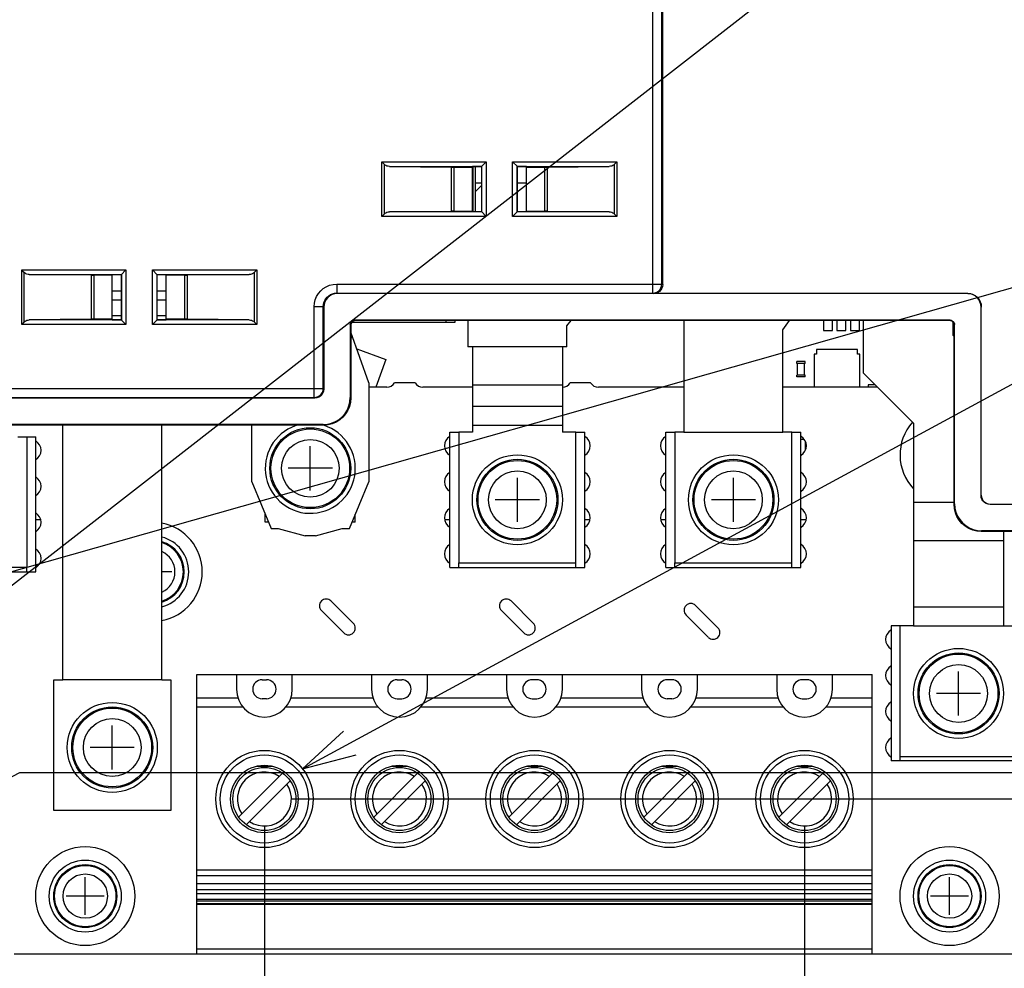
# Model space of a CAD drawing. Extents: x 28 to 410, y 33 to 287.
# Tile 53 of 63: x 313 to 350, y 173 to 208. Entities that reach past the tile are written whole.
import ezdxf

# ---------------------------------------------------------------- set-up
doc = ezdxf.new("R2010")
doc.units = 0
doc.header["$LTSCALE"] = 23.1
doc.layers.get('0').update_dxf_attribs({"linetype": 'CONTINUOUS'})
for name, color, linetype in [('ALL_AXIS', 7, 'CONTINUOUS'), ('ALL_CURVE', 7, 'CONTINUOUS'), ('ALL_DIM', 7, 'CONTINUOUS'), ('ALL_FEATURES', 7, 'CONTINUOUS'), ('ALL_NOTE', 7, 'CONTINUOUS')]:
    doc.layers.add(name, color=color, linetype=linetype)
doc.dimstyles.get("Standard").update_dxf_attribs({"dimtxt": 2.5, "dimasz": 2.5, "dimexe": 1.25, "dimexo": 0.625, "dimtad": 1, "dimcen": 2.5, "dimazin": 3, "dimtfac": 1, "dimtmove": 0, "dimatfit": 3})

# ---------------------------------------------------------------- blocks, each defined once
blk = doc.blocks.new('_OPEN')
at = {"color": 0, "linetype": 'BYBLOCK'}
for p, q in [((0, 0), (-1, 0.25)), ((-1, -0.25), (0, 0)), ((-1, 0), (0, 0))]:
    blk.add_line(p, q, dxfattribs=at)
blk = doc.blocks.new('*D20')
at = {"layer": 'ALL_DIM', "color": 2, "linetype": 'CONTINUOUS'}
for p, q in [((303.05, 178.245), (303.05, 172.787)), ((308.883, 178.245), (308.883, 138.111)), ((303.05, 172.787), (304.405, 171.194)), ((304.405, 171.194), (304.405, 138.111)), ((304.405, 139.111), (299.405, 139.111)), ((299.405, 139.111), (306.644, 139.111)), ((321.322, 139.111), (306.644, 139.111)), ((308.883, 139.111), (321.322, 139.111))]:
    blk.add_line(p, q, dxfattribs=at)
at = {"layer": 'ALL_DIM', "color": 2, "linetype": 'CONTINUOUS', "xscale": 2, "yscale": 2, "zscale": 2}
blk.add_blockref('_OPEN', (304.405, 139.111), dxfattribs=at)
at = {"layer": 'ALL_DIM', "color": 2, "linetype": 'CONTINUOUS', "xscale": 2, "yscale": 2, "zscale": 2, "rotation": 180}
blk.add_blockref('_OPEN', (308.883, 139.111), dxfattribs=at)
blk = doc.blocks.new('*D21')
at = {"layer": 'ALL_DIM', "color": 2, "linetype": 'CONTINUOUS'}
for p, q in [((322.483, 178.205), (322.483, 126.111)), ((342.483, 178.205), (342.483, 126.111)), ((322.483, 127.111), (317.483, 127.111)), ((317.483, 127.111), (332.483, 127.111)), ((371.983, 127.111), (332.483, 127.111)), ((342.483, 127.111), (371.983, 127.111))]:
    blk.add_line(p, q, dxfattribs=at)
at = {"layer": 'ALL_DIM', "color": 2, "linetype": 'CONTINUOUS', "xscale": 2, "yscale": 2, "zscale": 2}
blk.add_blockref('_OPEN', (322.483, 127.111), dxfattribs=at)
at = {"layer": 'ALL_DIM', "color": 2, "linetype": 'CONTINUOUS', "xscale": 2, "yscale": 2, "zscale": 2, "rotation": 180}
blk.add_blockref('_OPEN', (342.483, 127.111), dxfattribs=at)
blk = doc.blocks.new('*D22')
at = {"layer": 'ALL_DIM', "color": 2, "linetype": 'CONTINUOUS'}
for p, q in [((322.483, 178.205), (322.483, 126.111)), ((286.183, 163.778), (286.183, 126.111)), ((286.183, 127.111), (304.333, 127.111)), ((322.483, 127.111), (304.333, 127.111))]:
    blk.add_line(p, q, dxfattribs=at)
at = {"layer": 'ALL_DIM', "color": 2, "linetype": 'CONTINUOUS', "xscale": 2, "yscale": 2, "zscale": 2, "rotation": 180}
blk.add_blockref('_OPEN', (286.183, 127.111), dxfattribs=at)
at = {"layer": 'ALL_DIM', "color": 2, "linetype": 'CONTINUOUS', "xscale": 2, "yscale": 2, "zscale": 2}
blk.add_blockref('_OPEN', (322.483, 127.111), dxfattribs=at)
blk = doc.blocks.new('_DOT')
at = {"color": 0, "linetype": 'BYBLOCK'}
blk.add_line((-0.25, 0), (-1, 0), dxfattribs=at)
at = {"color": 0, "linetype": 'BYBLOCK', "const_width": 0.25}
blk.add_lwpolyline([(-0.125, 0, 1), (0.125, 0, 1)], format="xyb", close=True, dxfattribs=at)
blk = doc.blocks.new('*D23')
at = {"layer": 'ALL_DIM', "color": 2, "linetype": 'CONTINUOUS'}
for p, q in [((381.625, 173.478), (381.625, 173.728)), ((381.625, 173.728), (381.625, 170.128)), ((313.216, 173.478), (382.625, 173.478)), ((381.625, 155.184), (381.625, 170.128)), ((345.85, 166.778), (382.625, 166.778)), ((381.625, 166.778), (381.625, 155.184))]:
    blk.add_line(p, q, dxfattribs=at)
at = {"layer": 'ALL_DIM', "color": 2, "linetype": 'CONTINUOUS', "xscale": 2, "yscale": 2, "zscale": 2}
for name, p, rotation in [('_DOT', (381.625, 173.478), 270), ('_OPEN', (381.625, 166.778), 90)]:
    blk.add_blockref(name, p, dxfattribs=dict(at, rotation=rotation))
blk = doc.blocks.new('*D24')
at = {"layer": 'ALL_DIM', "color": 2, "linetype": 'CONTINUOUS'}
for p, q in [((387.625, 180.18), (387.625, 192.402)), ((387.625, 192.402), (387.625, 176.829)), ((311.596, 179.245), (313.431, 180.18)), ((313.431, 180.18), (388.625, 180.18)), ((304.05, 179.245), (311.596, 179.245)), ((387.625, 168.478), (387.625, 176.829)), ((313.216, 173.478), (388.625, 173.478)), ((387.625, 173.478), (387.625, 168.478))]:
    blk.add_line(p, q, dxfattribs=at)
at = {"layer": 'ALL_DIM', "color": 2, "linetype": 'CONTINUOUS', "xscale": 2, "yscale": 2, "zscale": 2}
for p, rotation in [((387.625, 180.18), 270), ((387.625, 173.478), 90)]:
    blk.add_blockref('_OPEN', p, dxfattribs=dict(at, rotation=rotation))
blk = doc.blocks.new('*D25')
at = {"layer": 'ALL_DIM', "color": 2, "linetype": 'CONTINUOUS'}
for p, q in [((381.625, 179.205), (381.625, 192.201)), ((381.625, 192.201), (381.625, 176.341)), ((323.483, 179.205), (382.625, 179.205)), ((381.625, 173.228), (381.625, 176.341)), ((345.983, 173.478), (382.625, 173.478)), ((381.625, 173.478), (381.625, 173.228))]:
    blk.add_line(p, q, dxfattribs=at)
at = {"layer": 'ALL_DIM', "color": 2, "linetype": 'CONTINUOUS', "xscale": 2, "yscale": 2, "zscale": 2}
for name, p, rotation in [('_OPEN', (381.625, 179.205), 270), ('_DOT', (381.625, 173.478), 90)]:
    blk.add_blockref(name, p, dxfattribs=dict(at, rotation=rotation))

msp = doc.modelspace()

# ---------------------------------------------------------------- linework, layer by layer
at = {"color": 7, "linetype": 'CONTINUOUS'}
for p, q in [((343.183, 196.911), (343.183, 196.545)), ((343.516, 196.545), (343.516, 196.911)), ((343.683, 196.911), (343.683, 196.545)), ((344.016, 196.545), (344.016, 196.911)), ((344.183, 196.911), (344.183, 196.545)), ((344.516, 196.545), (344.516, 196.911)), ((343.183, 196.545), (343.516, 196.545)), ((343.683, 196.545), (344.016, 196.545)), ((344.183, 196.545), (344.516, 196.545)), ((344.445, 195.839), (342.921, 195.839)), ((342.921, 195.839), (342.921, 195.67)), ((344.445, 195.67), (344.445, 195.839)), ((342.921, 195.67), (342.836, 195.67)), ((342.836, 195.67), (342.836, 194.445)), ((344.53, 195.67), (344.445, 195.67)), ((344.53, 194.445), (344.53, 195.67)), ((345.09, 194.537), (344.842, 194.537)), ((344.842, 194.537), (344.842, 194.445)), ((342.473, 192.511), (342.35, 192.511)), ((342.516, 192.122), (342.516, 192.434))]:
    msp.add_line(p, q, dxfattribs=at)
at = {"layer": 'ALL_AXIS', "color": 7, "linetype": 'CONTINUOUS'}
for p, q in [((316.85, 197.678), (317.183, 197.678)), ((318.516, 197.678), (318.85, 197.678)), ((325.901, 195.869), (326.984, 195.474)), ((326.984, 195.474), (326.61, 194.445)), ((327.016, 194.445), (326.35, 194.445)), ((328.061, 194.611), (327.305, 194.611)), ((330.183, 194.445), (328.35, 194.445)), ((334.561, 194.611), (333.805, 194.611)), ((338.016, 194.445), (334.85, 194.445)), ((345.183, 194.445), (341.683, 194.445)), ((324.947, 186.534), (325.772, 185.709)), ((331.614, 186.534), (332.439, 185.709)), ((338.447, 186.367), (339.272, 185.542)), ((325.419, 185.355), (324.594, 186.18)), ((332.085, 185.355), (331.26, 186.18)), ((338.919, 185.189), (338.094, 186.014))]:
    msp.add_line(p, q, dxfattribs=at)
for centre, radius in [((324.183, 191.445), 1.5), ((331.85, 190.278), 1.667), ((331.85, 190.278), 1.5), ((339.85, 190.278), 1.667), ((339.85, 190.278), 1.5), ((348.183, 183.111), 1.667), ((348.183, 183.111), 1.5), ((316.85, 181.111), 1.667), ((316.85, 181.111), 1.5), ((315.85, 175.611), 1.833), ((347.85, 175.611), 1.833), ((315.85, 175.611), 1.333), ((347.85, 175.611), 1.333), ((315.85, 175.611), 1.167), ((347.85, 175.611), 1.167)]:
    msp.add_circle(centre, radius, dxfattribs=at)
at = {"layer": 'ALL_AXIS', "color": 9, "linetype": 'CONTINUOUS'}
for centre, radius in [((324.183, 191.445), 1.457), ((324.183, 191.445), 1.069), ((331.85, 190.278), 1.457), ((339.85, 190.278), 1.457), ((331.85, 190.278), 1.069), ((339.85, 190.278), 1.069), ((348.183, 183.111), 1.457), ((348.183, 183.111), 1.069), ((316.85, 181.111), 1.457), ((316.85, 181.111), 1.069), ((315.85, 175.611), 1.134), ((347.85, 175.611), 1.134), ((315.85, 175.611), 0.821), ((347.85, 175.611), 0.821)]:
    msp.add_circle(centre, radius, dxfattribs=at)
at = {"layer": 'ALL_AXIS', "color": 7, "linetype": 'CONTINUOUS'}
for centre, radius, start, end in [((327.016, 194.778), 0.333, 270, 330), ((328.35, 194.778), 0.333, 210, 270), ((333.516, 194.778), 0.333, 270, 330), ((334.85, 194.778), 0.333, 210, 270), ((324.183, 191.445), 1.667, 104.1377, 72.6944), ((347.85, 191.945), 1.833, 138.6916, 223.3223), ((329.55, 192.278), 0.4, 120.1902, 239.8098), ((334.15, 192.278), 0.4, 300.1902, 59.8098), ((337.55, 192.278), 0.4, 120.1902, 239.8098), ((342.15, 192.278), 0.4, 300.1902, 59.8098), ((313.816, 192.111), 0.4, 300.1902, 59.8098), ((313.816, 190.778), 0.4, 300.1902, 59.8098), ((329.55, 190.945), 0.4, 120.1902, 239.8098), ((334.15, 190.945), 0.4, 300.1902, 59.8098), ((337.55, 190.945), 0.4, 120.1902, 239.8098), ((342.15, 190.945), 0.4, 300.1902, 59.8098), ((329.55, 189.611), 0.4, 120.1902, 239.8098), ((334.15, 189.611), 0.4, 300.1902, 59.8098), ((337.55, 189.611), 0.4, 120.1902, 239.8098), ((342.15, 189.611), 0.4, 300.1902, 59.8098), ((313.816, 189.445), 0.4, 300.1902, 59.8098), ((318.35, 187.611), 1.833, 280.4979, 79.5021), ((318.35, 187.611), 1.333, 284.5128, 75.4872), ((318.35, 187.611), 1.167, 286.6426, 73.3574), ((329.55, 188.278), 0.4, 120.1902, 239.8098), ((334.15, 188.278), 0.4, 300.1902, 59.8098), ((337.55, 188.278), 0.4, 120.1902, 239.8098), ((342.15, 188.278), 0.4, 300.1902, 59.8098), ((313.816, 188.111), 0.4, 300.1902, 59.8098), ((324.771, 186.357), 0.25, 45, 225), ((331.437, 186.357), 0.25, 45, 225), ((338.271, 186.19), 0.25, 45, 225), ((325.596, 185.532), 0.25, 225, 45), ((332.262, 185.532), 0.25, 225, 45), ((339.096, 185.365), 0.25, 225, 45), ((345.883, 185.111), 0.4, 120.1902, 239.8098), ((345.883, 183.778), 0.4, 120.1902, 239.8098), ((345.883, 182.445), 0.4, 120.1902, 239.8098), ((345.883, 181.111), 0.4, 120.1902, 239.8098)]:
    msp.add_arc(centre, radius, start, end, dxfattribs=at)
at = {"layer": 'ALL_AXIS', "color": 9, "linetype": 'CONTINUOUS'}
for radius, start, end in [(1.134, 287.1884, 72.8116), (0.821, 294.1207, 65.8793)]:
    msp.add_arc((318.35, 187.611), radius, start, end, dxfattribs=at)
at = {"layer": 'ALL_CURVE', "color": 40, "linetype": 'CONTINUOUS'}
for p, q in [((324.183, 190.628), (324.183, 192.261)), ((325, 191.445), (323.366, 191.445)), ((331.85, 189.461), (331.85, 191.095)), ((339.85, 189.461), (339.85, 191.095)), ((332.666, 190.278), (331.033, 190.278)), ((340.666, 190.278), (339.033, 190.278)), ((319.05, 187.611), (318.683, 187.611)), ((348.183, 182.295), (348.183, 183.928)), ((349, 183.111), (347.366, 183.111)), ((316.85, 180.295), (316.85, 181.928)), ((317.666, 181.111), (316.033, 181.111)), ((315.85, 174.911), (315.85, 176.311)), ((347.85, 174.911), (347.85, 176.311)), ((316.55, 175.611), (315.15, 175.611)), ((348.55, 175.611), (347.15, 175.611))]:
    msp.add_line(p, q, dxfattribs=at)
at = {"layer": 'ALL_FEATURES', "color": 9, "linetype": 'CONTINUOUS'}
for p, q in [((336.867, 197.932), (336.867, 216.795)), ((337.2, 198.265), (337.2, 216.462)), ((326.83, 202.787), (330.692, 202.787)), ((326.83, 200.769), (326.83, 202.787)), ((326.927, 200.866), (326.927, 202.69)), ((330.692, 202.787), (330.692, 200.769)), ((331.674, 202.787), (335.536, 202.787)), ((331.674, 200.769), (331.674, 202.787)), ((335.439, 202.69), (335.439, 200.866)), ((335.536, 202.787), (335.536, 200.769)), ((327.113, 202.62), (330.525, 202.62)), ((329.407, 200.964), (329.407, 202.591)), ((329.504, 200.965), (329.504, 202.591)), ((330.525, 202.62), (330.525, 200.936)), ((331.841, 202.62), (335.253, 202.62)), ((331.841, 200.936), (331.841, 202.62)), ((332.863, 200.965), (332.863, 202.591)), ((332.959, 200.964), (332.959, 202.591)), ((330.525, 200.936), (327.113, 200.936)), ((335.253, 200.936), (331.841, 200.936)), ((330.692, 200.769), (326.83, 200.769)), ((335.536, 200.769), (331.674, 200.769)), ((313.497, 198.787), (317.359, 198.787)), ((313.497, 196.769), (313.497, 198.787)), ((313.594, 196.866), (313.594, 198.69)), ((317.359, 198.787), (317.359, 196.769)), ((318.341, 198.787), (322.203, 198.787)), ((318.341, 196.769), (318.341, 198.787)), ((322.106, 198.69), (322.106, 196.866)), ((322.203, 198.787), (322.203, 196.769)), ((313.779, 198.62), (317.192, 198.62)), ((316.073, 198.591), (316.073, 196.964)), ((316.17, 198.591), (316.17, 196.965)), ((317.192, 198.62), (317.192, 196.936)), ((318.508, 198.62), (321.92, 198.62)), ((318.508, 196.936), (318.508, 198.62)), ((319.529, 198.591), (319.529, 196.965)), ((319.626, 198.591), (319.626, 196.964)), ((325.163, 198.265), (337.2, 198.265)), ((325.163, 198.265), (325.163, 197.932)), ((337.2, 198.265), (337.235, 198.253)), ((325.163, 197.932), (336.867, 197.932)), ((325.183, 197.911), (325.163, 197.932)), ((336.867, 197.932), (336.902, 197.92)), ((348.525, 197.92), (348.516, 197.911)), ((324.329, 197.432), (324.663, 197.432)), ((324.329, 194.065), (324.329, 197.432)), ((324.683, 197.411), (324.663, 197.432)), ((324.663, 194.398), (324.663, 197.432)), ((349.025, 197.42), (349.016, 197.411)), ((317.192, 196.936), (313.779, 196.936)), ((316.85, 197.095), (317.183, 197.095)), ((321.92, 196.936), (318.508, 196.936)), ((318.516, 197.095), (318.85, 197.095)), ((325.829, 196.932), (325.85, 196.911)), ((329.2, 196.911), (329.2, 196.845)), ((347.87, 196.932), (347.85, 196.911)), ((317.359, 196.769), (313.497, 196.769)), ((322.203, 196.769), (318.341, 196.769)), ((325.663, 196.765), (325.683, 196.745)), ((348.037, 196.765), (348.016, 196.745)), ((325.755, 196.278), (325.683, 196.278)), ((296.833, 194.398), (324.663, 194.398)), ((324.663, 194.398), (324.683, 194.378)), ((333.516, 194.526), (330.183, 194.526)), ((297.166, 194.065), (324.329, 194.065)), ((324.329, 194.065), (324.35, 194.045)), ((325.683, 194.044), (325.663, 194.065)), ((333.516, 193.738), (330.183, 193.738)), ((324.683, 193.045), (324.663, 193.065)), ((333.516, 193.03), (330.183, 193.03)), ((349.016, 190.445), (349.025, 190.453)), ((346.516, 190.192), (348.016, 190.192)), ((348.016, 190.111), (348.037, 190.132)), ((349.35, 190.111), (349.358, 190.12)), ((314.016, 189.545), (314.203, 189.545)), ((329.157, 189.545), (329.35, 189.545)), ((334.35, 189.545), (334.542, 189.545)), ((337.157, 189.545), (337.35, 189.545)), ((342.35, 189.545), (342.542, 189.545)), ((349.016, 189.111), (349.037, 189.132)), ((346.516, 188.778), (349.85, 188.778)), ((313.683, 187.611), (313.683, 187.778)), ((329.683, 187.778), (329.683, 187.945)), ((334.016, 187.778), (334.016, 187.945)), ((337.683, 187.778), (337.683, 187.945)), ((342.016, 187.778), (342.016, 187.945)), ((346.516, 186.323), (349.85, 186.323)), ((346.516, 185.616), (349.85, 185.616)), ((321.503, 182.94), (319.983, 182.94)), ((326.503, 182.94), (323.463, 182.94)), ((331.503, 182.94), (328.463, 182.94)), ((336.503, 182.94), (333.463, 182.94)), ((341.503, 182.94), (338.463, 182.94)), ((344.983, 182.94), (343.463, 182.94)), ((319.983, 182.612), (321.685, 182.612)), ((323.281, 182.612), (326.685, 182.612)), ((328.281, 182.612), (331.685, 182.612)), ((333.281, 182.612), (336.685, 182.612)), ((338.281, 182.612), (341.685, 182.612)), ((343.281, 182.612), (344.983, 182.612)), ((346.016, 180.778), (346.016, 180.611)), ((344.983, 176.569), (319.983, 176.569)), ((319.983, 176.372), (344.983, 176.372)), ((344.983, 175.841), (319.983, 175.841)), ((319.983, 175.432), (344.983, 175.432)), ((344.983, 173.647), (319.983, 173.647))]:
    msp.add_line(p, q, dxfattribs=at)
at = {"layer": 'ALL_FEATURES', "color": 7, "linetype": 'CONTINUOUS'}
for p, q in [((337.235, 198.253), (337.235, 216.497)), ((326.927, 202.69), (326.83, 202.787)), ((330.516, 202.611), (330.692, 202.787)), ((331.85, 202.611), (331.674, 202.787)), ((335.439, 202.69), (335.536, 202.787)), ((327.113, 202.62), (329.407, 202.591)), ((329.504, 202.591), (330.183, 202.591)), ((330.516, 202.611), (330.183, 202.611)), ((330.183, 200.945), (330.183, 202.611)), ((330.2, 202.611), (330.2, 200.945)), ((330.516, 202.611), (330.516, 200.945)), ((332.183, 202.611), (331.85, 202.611)), ((331.85, 200.945), (331.85, 202.611)), ((332.183, 200.945), (332.183, 202.611)), ((332.183, 202.591), (332.863, 202.591)), ((332.959, 202.591), (335.253, 202.62)), ((330.283, 202.011), (330.516, 202.011)), ((330.283, 202.007), (330.516, 202.007)), ((331.85, 202.011), (332.183, 202.011)), ((331.85, 202.007), (332.183, 202.007)), ((330.283, 201.678), (330.516, 201.911)), ((326.927, 200.866), (326.83, 200.769)), ((327.113, 200.936), (329.407, 200.964)), ((329.504, 200.965), (330.183, 200.965)), ((330.183, 200.945), (330.516, 200.945)), ((330.516, 200.945), (330.692, 200.769)), ((331.85, 200.945), (331.674, 200.769)), ((331.85, 200.945), (332.183, 200.945)), ((332.183, 200.965), (332.863, 200.965)), ((332.959, 200.964), (335.253, 200.936)), ((335.439, 200.866), (335.536, 200.769)), ((313.594, 198.69), (313.497, 198.787)), ((317.183, 198.611), (317.359, 198.787)), ((318.341, 198.787), (318.516, 198.611)), ((322.106, 198.69), (322.203, 198.787)), ((316.073, 198.591), (313.779, 198.62)), ((316.85, 198.591), (316.17, 198.591)), ((317.183, 198.611), (316.85, 198.611)), ((316.85, 196.945), (316.85, 198.611)), ((317.183, 198.611), (317.183, 196.945)), ((318.85, 198.611), (318.516, 198.611)), ((318.516, 196.945), (318.516, 198.611)), ((318.85, 196.945), (318.85, 198.611)), ((319.529, 198.591), (318.85, 198.591)), ((321.92, 198.62), (319.626, 198.591)), ((348.516, 197.911), (325.183, 197.911)), ((348.525, 197.92), (336.902, 197.92)), ((324.683, 197.411), (324.683, 194.378)), ((349.016, 190.445), (349.016, 197.411)), ((349.025, 190.453), (349.025, 197.42)), ((313.594, 196.866), (313.497, 196.769)), ((316.073, 196.964), (313.779, 196.936)), ((316.85, 196.965), (316.17, 196.965)), ((316.85, 196.945), (317.183, 196.945)), ((317.183, 196.945), (317.359, 196.769)), ((318.341, 196.769), (318.516, 196.945)), ((318.516, 196.945), (318.85, 196.945)), ((319.529, 196.965), (318.85, 196.965)), ((321.92, 196.936), (319.626, 196.964)), ((322.106, 196.866), (322.203, 196.769)), ((347.87, 196.932), (325.829, 196.932)), ((347.85, 196.911), (325.85, 196.911)), ((329.533, 196.911), (329.533, 196.845)), ((330.016, 196.911), (330.016, 195.94)), ((333.683, 196.717), (333.846, 196.911)), ((338.016, 196.911), (338.016, 192.778)), ((341.683, 196.572), (341.92, 196.911)), ((325.663, 196.765), (325.663, 194.065)), ((325.683, 196.745), (325.683, 194.044)), ((333.683, 195.94), (333.683, 196.717)), ((341.683, 192.778), (341.683, 196.572)), ((348.016, 190.111), (348.016, 196.745)), ((348.037, 190.132), (348.037, 196.765)), ((326.35, 194.611), (325.683, 196.478)), ((333.683, 195.94), (330.016, 195.94)), ((342.5, 195.395), (342.2, 195.395)), ((342.2, 195.328), (342.2, 195.395)), ((342.5, 195.328), (342.2, 195.328)), ((342.216, 194.895), (342.216, 195.328)), ((342.483, 194.895), (342.483, 195.328)), ((342.5, 195.328), (342.5, 195.395)), ((342.5, 194.895), (342.2, 194.895)), ((342.2, 194.828), (342.2, 194.895)), ((342.5, 194.828), (342.2, 194.828)), ((342.5, 194.828), (342.5, 194.895)), ((326.35, 194.611), (326.35, 190.945)), ((324.35, 194.045), (279.183, 194.045)), ((324.663, 193.065), (279.663, 193.065)), ((324.683, 193.045), (279.683, 193.045)), ((315.016, 183.611), (315.016, 193.045)), ((318.683, 183.611), (318.683, 193.045)), ((322.016, 190.945), (322.016, 193.045)), ((313.683, 192.611), (314.016, 192.611)), ((314.016, 187.611), (314.016, 192.611)), ((329.35, 192.778), (329.683, 192.778)), ((329.35, 187.778), (329.35, 192.778)), ((334.016, 192.778), (334.35, 192.778)), ((334.35, 187.778), (334.35, 192.778)), ((337.35, 192.778), (337.683, 192.778)), ((337.35, 187.778), (337.35, 192.778)), ((338.016, 192.778), (341.683, 192.778)), ((342.016, 192.778), (342.35, 192.778)), ((342.35, 187.778), (342.35, 192.778)), ((322.016, 190.945), (322.739, 189.211)), ((325.628, 189.211), (326.35, 190.945)), ((355.969, 190.111), (349.35, 190.111)), ((349.358, 190.12), (355.975, 190.12)), ((322.516, 189.445), (322.516, 189.745)), ((325.85, 189.445), (325.85, 189.745)), ((322.641, 189.445), (322.516, 189.445)), ((322.739, 189.211), (322.999, 189.211)), ((322.999, 189.211), (323.994, 188.945)), ((324.372, 188.945), (325.367, 189.211)), ((325.367, 189.211), (325.628, 189.211)), ((325.85, 189.445), (325.725, 189.445)), ((324.372, 188.945), (323.994, 188.945)), ((350.683, 189.111), (349.016, 189.111)), ((355.969, 189.132), (349.037, 189.132)), ((329.35, 187.778), (334.35, 187.778)), ((337.35, 187.778), (342.35, 187.778)), ((309.016, 187.611), (314.016, 187.611)), ((346.016, 185.611), (345.683, 185.611)), ((345.683, 185.611), (345.683, 180.611)), ((319.983, 183.811), (344.983, 183.811)), ((319.983, 173.478), (319.983, 183.811)), ((321.45, 183.811), (321.45, 183.268)), ((323.516, 183.268), (323.516, 183.811)), ((326.45, 183.811), (326.45, 183.268)), ((328.516, 183.268), (328.516, 183.811)), ((331.45, 183.811), (331.45, 183.268)), ((333.516, 183.268), (333.516, 183.811)), ((336.45, 183.811), (336.45, 183.268)), ((338.516, 183.268), (338.516, 183.811)), ((341.45, 183.811), (341.45, 183.268)), ((343.516, 183.268), (343.516, 183.811)), ((344.983, 173.478), (344.983, 183.811)), ((318.683, 183.611), (315.016, 183.611)), ((322.4, 183.618), (322.566, 183.618)), ((327.4, 183.618), (327.566, 183.618)), ((332.566, 183.618), (332.4, 183.618)), ((337.566, 183.618), (337.4, 183.618)), ((342.566, 183.618), (342.4, 183.618)), ((322.566, 182.918), (322.4, 182.918)), ((327.4, 182.918), (327.566, 182.918)), ((332.4, 182.918), (332.566, 182.918)), ((337.566, 182.918), (337.4, 182.918)), ((342.4, 182.918), (342.566, 182.918)), ((350.683, 180.611), (345.683, 180.611)), ((321.529, 178.533), (323.154, 180.159)), ((322.173, 180.414), (322.793, 180.414)), ((326.529, 178.533), (328.154, 180.159)), ((327.173, 180.414), (327.793, 180.414)), ((331.529, 178.533), (333.154, 180.159)), ((332.173, 180.414), (332.793, 180.414)), ((336.529, 178.533), (338.154, 180.159)), ((337.173, 180.414), (337.793, 180.414)), ((341.529, 178.533), (343.154, 180.159)), ((342.173, 180.414), (342.793, 180.414)), ((321.812, 178.25), (323.437, 179.876)), ((326.812, 178.25), (328.437, 179.876)), ((331.812, 178.25), (333.437, 179.876)), ((336.812, 178.25), (338.437, 179.876)), ((341.812, 178.25), (343.437, 179.876)), ((344.983, 176.067), (319.983, 176.067)), ((319.983, 175.71), (344.983, 175.71)), ((344.983, 175.693), (319.983, 175.693)), ((319.983, 175.499), (344.983, 175.499)), ((344.983, 175.322), (319.983, 175.322)), ((344.983, 175.31), (319.983, 175.31)), ((319.983, 175.307), (344.983, 175.307)), ((344.983, 175.299), (319.983, 175.299)), ((319.983, 173.478), (344.983, 173.478))]:
    msp.add_line(p, q, dxfattribs=at)
at = {"layer": 'ALL_FEATURES', "color": 3, "linetype": 'CONTINUOUS'}
for p, q in [((330.283, 202.611), (330.283, 200.945)), ((344.65, 196.911), (344.65, 194.978)), ((329.533, 196.845), (325.718, 196.845)), ((347.983, 196.359), (347.983, 196.842)), ((348.016, 196.325), (347.983, 196.359)), ((330.183, 195.94), (330.183, 192.778)), ((333.516, 195.94), (333.516, 192.778)), ((344.65, 194.978), (346.516, 193.111)), ((346.516, 193.111), (346.516, 185.611)), ((313.35, 192.611), (313.683, 192.611)), ((313.683, 192.611), (313.683, 187.778)), ((330.183, 192.778), (329.683, 192.778)), ((329.683, 192.778), (329.683, 187.945)), ((334.016, 192.778), (333.516, 192.778)), ((334.016, 187.945), (334.016, 192.778)), ((338.016, 192.778), (337.683, 192.778)), ((337.683, 192.778), (337.683, 187.945)), ((342.016, 192.778), (341.683, 192.778)), ((342.016, 187.945), (342.016, 192.778)), ((349.85, 189.111), (349.85, 185.611)), ((313.683, 187.778), (309.35, 187.778)), ((329.683, 187.945), (334.016, 187.945)), ((337.683, 187.945), (342.016, 187.945)), ((346.516, 185.611), (346.016, 185.611)), ((346.016, 185.611), (346.016, 180.778)), ((349.85, 185.611), (350.35, 185.611)), ((314.683, 183.611), (315.016, 183.611)), ((314.683, 178.778), (314.683, 183.611)), ((318.683, 183.611), (319.016, 183.611)), ((319.016, 183.611), (319.016, 178.778)), ((346.016, 180.778), (350.35, 180.778)), ((319.016, 178.778), (314.683, 178.778))]:
    msp.add_line(p, q, dxfattribs=at)
at = {"layer": 'ALL_FEATURES', "color": 1, "linetype": 'CONTINUOUS'}
for p, q in [((316.85, 198.011), (317.183, 198.011)), ((318.516, 198.011), (318.85, 198.011)), ((316.85, 197.678), (317.183, 197.678)), ((318.516, 197.678), (318.85, 197.678))]:
    msp.add_line(p, q, dxfattribs=at)
at = {"layer": 'ALL_FEATURES', "color": 7, "linetype": 'CONTINUOUS'}
for points in [[(327.113, 202.62), (327.065, 202.624), (327.022, 202.634), (326.985, 202.649), (326.953, 202.668), (326.927, 202.69)], [(335.439, 202.69), (335.413, 202.668), (335.381, 202.649), (335.344, 202.634), (335.301, 202.624), (335.253, 202.62)], [(329.407, 202.591), (329.437, 202.591), (329.469, 202.591), (329.504, 202.591)], [(332.863, 202.591), (332.897, 202.591), (332.93, 202.591), (332.959, 202.591)], [(326.927, 200.866), (326.953, 200.888), (326.985, 200.907), (327.022, 200.922), (327.065, 200.932), (327.113, 200.936)], [(329.504, 200.965), (329.469, 200.965), (329.437, 200.965), (329.407, 200.964)], [(332.959, 200.964), (332.93, 200.965), (332.897, 200.965), (332.863, 200.965)], [(335.253, 200.936), (335.301, 200.932), (335.344, 200.922), (335.381, 200.907), (335.413, 200.888), (335.439, 200.866)], [(313.779, 198.62), (313.732, 198.624), (313.689, 198.634), (313.652, 198.649), (313.62, 198.668), (313.594, 198.69)], [(322.106, 198.69), (322.08, 198.668), (322.048, 198.649), (322.01, 198.634), (321.968, 198.624), (321.92, 198.62)], [(316.073, 198.591), (316.103, 198.591), (316.136, 198.591), (316.17, 198.591)], [(319.529, 198.591), (319.563, 198.591), (319.596, 198.591), (319.626, 198.591)], [(337.235, 198.253), (337.227, 198.179), (337.203, 198.109), (337.163, 198.046), (337.11, 197.993), (337.047, 197.953), (336.976, 197.928), (336.902, 197.92)], [(325.183, 197.911), (325.085, 197.902), (324.992, 197.873), (324.905, 197.827), (324.829, 197.765), (324.767, 197.689), (324.721, 197.603), (324.693, 197.509), (324.683, 197.411)], [(349.016, 197.411), (349.007, 197.509), (348.978, 197.603), (348.932, 197.689), (348.87, 197.765), (348.794, 197.827), (348.708, 197.873), (348.614, 197.902), (348.516, 197.911)], [(348.525, 197.92), (348.623, 197.91), (348.717, 197.882), (348.803, 197.836), (348.879, 197.774), (348.941, 197.698), (348.987, 197.611), (349.016, 197.518), (349.025, 197.42)], [(313.594, 196.866), (313.62, 196.888), (313.652, 196.907), (313.689, 196.922), (313.732, 196.932), (313.779, 196.936)], [(316.17, 196.965), (316.136, 196.965), (316.103, 196.965), (316.073, 196.964)], [(319.626, 196.964), (319.596, 196.965), (319.563, 196.965), (319.529, 196.965)], [(321.92, 196.936), (321.968, 196.932), (322.01, 196.922), (322.048, 196.907), (322.08, 196.888), (322.106, 196.866)], [(325.663, 196.765), (325.668, 196.808), (325.685, 196.848), (325.712, 196.883), (325.746, 196.909), (325.786, 196.926), (325.829, 196.932)], [(325.85, 196.911), (325.807, 196.906), (325.766, 196.889), (325.732, 196.862), (325.705, 196.828), (325.689, 196.788), (325.683, 196.745)], [(348.016, 196.745), (348.011, 196.788), (347.994, 196.828), (347.968, 196.862), (347.933, 196.889), (347.893, 196.906), (347.85, 196.911)], [(347.87, 196.932), (347.913, 196.926), (347.953, 196.909), (347.988, 196.883), (348.014, 196.848), (348.031, 196.808), (348.037, 196.765)], [(324.683, 194.378), (324.675, 194.304), (324.65, 194.233), (324.61, 194.17), (324.558, 194.117), (324.494, 194.078), (324.424, 194.053), (324.35, 194.045)], [(324.663, 193.065), (324.819, 193.077), (324.972, 193.114), (325.117, 193.174), (325.251, 193.256), (325.37, 193.358), (325.472, 193.477), (325.554, 193.611), (325.614, 193.756), (325.65, 193.908), (325.663, 194.065)], [(325.683, 194.044), (325.671, 193.888), (325.634, 193.735), (325.574, 193.591), (325.492, 193.457), (325.39, 193.337), (325.271, 193.236), (325.137, 193.154), (324.992, 193.094), (324.84, 193.057), (324.683, 193.045)], [(349.35, 190.111), (349.276, 190.12), (349.205, 190.144), (349.142, 190.184), (349.089, 190.237), (349.049, 190.3), (349.025, 190.37), (349.016, 190.445)], [(349.025, 190.453), (349.033, 190.379), (349.058, 190.309), (349.098, 190.246), (349.151, 190.193), (349.214, 190.153), (349.284, 190.128), (349.358, 190.12)], [(349.016, 189.111), (348.86, 189.124), (348.707, 189.16), (348.562, 189.22), (348.429, 189.302), (348.309, 189.404), (348.207, 189.523), (348.125, 189.657), (348.065, 189.802), (348.029, 189.955), (348.016, 190.111)], [(348.037, 190.132), (348.049, 189.975), (348.086, 189.823), (348.146, 189.678), (348.228, 189.544), (348.33, 189.424), (348.449, 189.323), (348.583, 189.241), (348.728, 189.181), (348.88, 189.144), (349.037, 189.132)]]:
    msp.add_lwpolyline(points, dxfattribs=at)
at = {"layer": 'ALL_FEATURES', "color": 9, "linetype": 'CONTINUOUS'}
for points in [[(324.329, 197.432), (324.339, 197.56), (324.369, 197.686), (324.418, 197.806), (324.484, 197.916), (324.567, 198.014), (324.664, 198.099), (324.773, 198.168), (324.893, 198.22), (325.025, 198.254), (325.163, 198.265)], [(336.867, 197.932), (336.941, 197.94), (337.011, 197.965), (337.074, 198.005), (337.127, 198.057), (337.167, 198.121), (337.191, 198.191), (337.2, 198.265)], [(324.663, 197.432), (324.669, 197.509), (324.686, 197.584), (324.716, 197.656), (324.756, 197.722), (324.805, 197.781), (324.863, 197.832), (324.929, 197.874), (325.001, 197.905), (325.08, 197.925), (325.163, 197.932)], [(324.329, 194.065), (324.403, 194.073), (324.474, 194.098), (324.537, 194.138), (324.59, 194.191), (324.63, 194.254), (324.654, 194.324), (324.663, 194.398)]]:
    msp.add_lwpolyline(points, dxfattribs=at)
at = {"layer": 'ALL_FEATURES', "color": 7, "linetype": 'CONTINUOUS'}
for centre, radius in [((322.483, 179.205), 1.8), ((327.483, 179.205), 1.8), ((332.483, 179.205), 1.8), ((337.483, 179.205), 1.8), ((342.483, 179.205), 1.8), ((322.483, 179.205), 1.25), ((327.483, 179.205), 1.25), ((332.483, 179.205), 1.25), ((337.483, 179.205), 1.25), ((342.483, 179.205), 1.25), ((322.483, 179.205), 1.167), ((327.483, 179.205), 1.167), ((332.483, 179.205), 1.167), ((337.483, 179.205), 1.167), ((342.483, 179.205), 1.167)]:
    msp.add_circle(centre, radius, dxfattribs=at)
at = {"layer": 'ALL_FEATURES', "color": 9, "linetype": 'CONTINUOUS'}
for centre in [(322.483, 179.205), (327.483, 179.205), (332.483, 179.205), (337.483, 179.205), (342.483, 179.205)]:
    msp.add_circle(centre, 1.633, dxfattribs=at)
at = {"layer": 'ALL_FEATURES', "color": 7, "linetype": 'CONTINUOUS'}
for centre, radius, start, end in [((322.4, 183.268), 0.35, 90, 270), ((322.566, 183.268), 0.35, 270, 90), ((327.4, 183.268), 0.35, 90, 270), ((327.566, 183.268), 0.35, 270, 90), ((332.4, 183.268), 0.35, 90, 270), ((332.566, 183.268), 0.35, 270, 90), ((337.4, 183.268), 0.35, 90, 270), ((337.566, 183.268), 0.35, 270, 90), ((342.4, 183.268), 0.35, 90, 270), ((342.566, 183.268), 0.35, 270, 90), ((322.483, 183.268), 1.033, 180, 360), ((327.483, 183.268), 1.033, 180, 360), ((332.483, 183.268), 1.033, 180, 360), ((337.483, 183.268), 1.033, 180, 360), ((342.483, 183.268), 1.033, 180, 360)]:
    msp.add_arc(centre, radius, start, end, dxfattribs=at)
at = {"layer": 'ALL_FEATURES', "color": 9, "linetype": 'CONTINUOUS'}
for centre, start, end in [((322.483, 179.205), 56.537, 213.463), ((327.483, 179.205), 56.537, 213.463), ((332.483, 179.205), 56.537, 213.4631), ((337.483, 179.205), 56.537, 213.4631), ((342.483, 179.205), 56.537, 213.463), ((322.483, 179.205), 236.537, 33.463), ((327.483, 179.205), 236.537, 33.463), ((332.483, 179.205), 236.537, 33.463), ((337.483, 179.205), 236.537, 33.463), ((342.483, 179.205), 236.537, 33.463)]:
    msp.add_arc(centre, 1, start, end, dxfattribs=at)
at = {"layer": 'ALL_NOTE', "color": 2, "linetype": 'CONTINUOUS'}
for p, q in [((304.394, 180.317), (363.133, 226.044)), ((287.785, 180.448), (363.987, 202.052)), ((323.89, 180.327), (363.987, 202.052))]:
    msp.add_line(p, q, dxfattribs=at)
msp.add_lwpolyline([(325.411, 181.719), (323.89, 180.327), (325.887, 180.84)], dxfattribs=at)

# ---------------------------------------------------------------- dimensions: what is measured, and where the dimension line sits
at = {"layer": 'ALL_DIM', "color": 2, "linetype": 'CONTINUOUS'}
dim = msp.add_linear_dim(base=(387.625, 179.245), p1=(312.216, 173.478), p2=(303.05, 179.245), angle=90, dimstyle='Standard', dxfattribs=at)
dim.commit()
dim.dimension.update_dxf_attribs({"geometry": '*D24', "text_midpoint": (387.625, 181.394), "dimtype": 128})
for p1, p2, angle, picture, middle in [((322.483, 179.205), (344.983, 173.478), 270, '*D25', (381.625, 181.193)), ((344.85, 166.778), (312.216, 173.478), 90, '*D23', (381.625, 155.184))]:
    dim = msp.add_linear_dim(base=(381.625, 173.478), p1=p1, p2=p2, angle=angle, dimstyle='Standard', override={"dimblk2": 'DOT', "dimsah": 1}, dxfattribs=at)
    dim.commit()
    dim.dimension.update_dxf_attribs({"geometry": picture, "text_midpoint": middle, "dimtype": 128})
for base, p1, p2, picture, middle in [((322.483, 127.111), (286.183, 164.778), (322.483, 179.205), '*D22', (297.453, 127.111)), ((308.883, 139.111), (303.05, 179.245), (308.883, 179.245), '*D20', (310.314, 139.111)), ((342.483, 127.111), (322.483, 179.205), (342.483, 179.205), '*D21', (344.463, 127.111))]:
    dim = msp.add_linear_dim(base=base, p1=p1, p2=p2, dimstyle='Standard', dxfattribs=at)
    dim.commit()
    dim.dimension.update_dxf_attribs({"geometry": picture, "text_midpoint": middle, "dimtype": 128})

doc.saveas('drawing.dxf')
